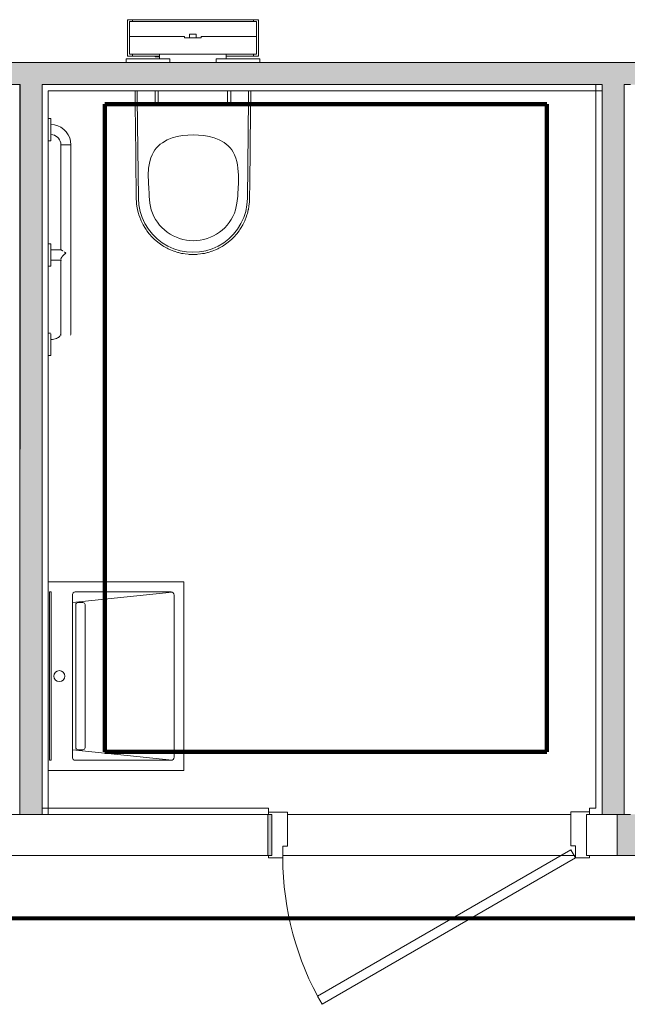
# Model space of a CAD drawing. Header units: metres. Extents: x 82 to 222, y -4 to 154.
# Tile 182 of 214: x 167.24 to 169.18, y 108.39 to 111.52. Entities that reach past the tile are written whole.
import ezdxf

# ---------------------------------------------------------------- set-up
doc = ezdxf.new("R2010")
doc.units = ezdxf.units.M
doc.layers.add('A-DETL', color=7, linetype='Continuous', lineweight=5, true_color=0x00a600)
doc.layers.add('A-DOOR-FRAM', color=7, linetype='Continuous', lineweight=5, true_color=0x2a2a2a)
for name, color, linetype, lineweight in [('A-DOOR', 7, 'Continuous', 5), ('A-GENM', 7, 'Continuous', 5), ('A-WALL', 7, 'Continuous', 5), ('G-IMPT', 7, 'Continuous', 5), ('I-WALL', 7, 'Continuous', 5), ('P-SANR-FIXT', 7, 'Continuous', 5)]:
    doc.layers.add(name, color=color, linetype=linetype, lineweight=lineweight)
doc.layers.add('A-WALL-PATT', color=7, linetype='Continuous', true_color=0x2a2a2a)

# ---------------------------------------------------------------- blocks, each defined once
blk = doc.blocks.new('Grz_porte 1V recouvrement 30_ - 93x204-5338113-DCE-Plan de reperage des murs- rez de rue-200 - Dépendante 1')
at = {"layer": 'A-DOOR'}
for p, q in [((-0.3554, -0.512), (0.45, -0.047)), ((0.465, -0.073), (0.45, -0.047)), ((0.465, -0.073), (-0.3404, -0.538)), ((-0.3404, -0.538), (-0.3554, -0.512))]:
    blk.add_line(p, q, dxfattribs=at)
blk.add_arc((0.465, -0.073), 0.93, 180, 210, dxfattribs=at)
at = {"layer": 'A-DOOR-FRAM', "color": 7}
for p, q in [((-0.45, 0.073), (-0.51, 0.073)), ((-0.45, -0.035), (-0.45, 0.073)), ((0.5098, 0.073), (0.45, 0.073)), ((0.45, 0.073), (0.45, -0.035)), ((-0.465, -0.073), (-0.465, -0.035)), ((-0.465, -0.035), (-0.45, -0.035)), ((0.45, -0.035), (0.465, -0.035)), ((0.465, -0.035), (0.465, -0.073)), ((-0.51, -0.065), (-0.51, -0.073)), ((-0.51, -0.073), (-0.465, -0.073)), ((0.465, -0.073), (0.51, -0.073)), ((0.51, -0.073), (0.51, -0.065))]:
    blk.add_line(p, q, dxfattribs=at)
blk = doc.blocks.new('BM-00364_LT171G - LT171G-V103-DCE-Plan de reperage des murs- rez de rue-200 - Dépendante 1')
at = {"layer": 'A-GENM'}
for p, q in [((-0.3001, -0.2255), (-0.3001, 0.2054)), ((0.3001, 0.2054), (0.3001, -0.2255)), ((-0.234, 0.1284), (-0.2668, -0.1882)), ((-0.2595, 0.1284), (0.2595, 0.1284)), ((0.2668, -0.188), (0.234, 0.1284)), ((-0.2675, -0.1846), (-0.2675, 0.1204)), ((-0.234, 0.0954), (-0.234, 0.1104)), ((-0.2262, 0.1184), (0.2262, 0.1184)), ((0.234, 0.1104), (0.234, 0.0954)), ((0.2675, 0.1204), (0.2675, -0.1846)), ((0.2272, 0.0884), (-0.2272, 0.0884)), ((0.2575, -0.1946), (-0.2575, -0.1946)), ((0.3001, -0.2255), (-0.3001, -0.2255))]:
    blk.add_line(p, q, dxfattribs=at)
for centre, radius, start, end in [((0, 0.1704), 0.0175, 0, 180), ((0, 0.1704), 0.0175, 180, 360), ((-0.2595, 0.1204), 0.008, 90, 180), ((0.2595, 0.1204), 0.008, 0, 90), ((-0.2575, -0.1846), 0.01, 180, 270), ((0.2575, -0.1846), 0.01, 270, 0)]:
    blk.add_arc(centre, radius, start, end, dxfattribs=at)
for centre, major_axis, ratio, start_param, end_param in [((-0.226, 0.1105), (0.00804, 0), 0.990517, 1.602969, 3.146761), ((-0.227, 0.0954), (0.00703, 0), 0.99054, 3.136424, 4.680208), ((0.226, 0.1105), (0.00804, 0), 0.990517, 6.278017, 7.821809), ((0.227, 0.0954), (0.00703, 0), 0.99054, 4.74457, 6.288354)]:
    blk.add_ellipse(centre, major_axis=major_axis, ratio=ratio, start_param=start_param, end_param=end_param, dxfattribs=at)
blk = doc.blocks.new('400_74_Geberit_duofix_H112_sigma_12cm_adjustable_8cm - 400_74_Geberit_Duofix_H112_Sigma_12_cm_adjustable_8_cm-V104-DCE-Plan de reperage des murs- rez de rue-200 - Dépendante 1')
at = {"layer": 'P-SANR-FIXT', "lineweight": 9}
for p, q in [((-0.208, 0.1645), (-0.1975, 0.1645)), ((-0.208, 0.0485), (-0.208, 0.1645)), ((-0.2018, 0.1115), (-0.2018, 0.1585)), ((-0.2018, 0.1585), (0.2018, 0.1585)), ((-0.1894, 0.1645), (-0.1977, 0.1645)), ((-0.1975, 0.1645), (-0.1925, 0.1645)), ((-0.1925, 0.1645), (-0.1925, 0.1585)), ((-0.1892, 0.1645), (-0.1925, 0.1645)), ((-0.1492, 0.1645), (-0.1892, 0.1645)), ((0.1492, 0.1645), (-0.1492, 0.1645)), ((0.1892, 0.1645), (0.1492, 0.1645)), ((0.1925, 0.1645), (0.1892, 0.1645)), ((0.1977, 0.1645), (0.1894, 0.1645)), ((0.1925, 0.1585), (0.1925, 0.1645)), ((0.1925, 0.1645), (0.1975, 0.1645)), ((0.1975, 0.1645), (0.208, 0.1645)), ((0.2018, 0.1585), (0.2018, 0.1115)), ((0.208, 0.1645), (0.208, 0.0485)), ((-0.2018, 0.0545), (-0.2018, 0.1115)), ((-0.2018, 0.1115), (-0.0265, 0.1115)), ((-0.0265, 0.1065), (-0.0265, 0.1115)), ((0.0265, 0.1065), (-0.0265, 0.1065)), ((-0.0105, 0.119), (-0.0105, 0.1065)), ((0.0105, 0.119), (-0.0105, 0.119)), ((-0.0074, 0.119), (-0.0105, 0.119)), ((0.0105, 0.119), (0.0074, 0.119)), ((0.0105, 0.1065), (0.0105, 0.119)), ((0.0265, 0.1115), (0.2018, 0.1115)), ((0.0265, 0.1115), (0.0265, 0.1065)), ((0.2018, 0.1115), (0.2018, 0.0545)), ((-0.2125, 0.0286), (-0.2125, 0.04)), ((-0.2125, 0.04), (-0.0735, 0.04)), ((-0.1975, 0.0485), (-0.208, 0.0485)), ((-0.2018, 0.0545), (0.2018, 0.0545)), ((-0.1925, 0.0485), (-0.1975, 0.0485)), ((-0.1975, 0.0485), (-0.1892, 0.0485)), ((-0.1925, 0.0545), (-0.1925, 0.0485)), ((-0.1925, 0.0485), (-0.1892, 0.0485)), ((-0.1892, 0.0485), (-0.1492, 0.0485)), ((-0.1492, 0.0485), (-0.106, 0.0485)), ((-0.12, 0.0465), (-0.12, 0.0485)), ((-0.106, 0.0465), (-0.12, 0.0465)), ((-0.106, 0.0545), (-0.106, 0.04)), ((-0.0735, 0.04), (-0.0735, 0.0285)), ((0.0735, 0.04), (0.2125, 0.04)), ((0.0735, 0.0285), (0.0735, 0.04)), ((0.106, 0.04), (0.106, 0.0545)), ((0.106, 0.0485), (0.1492, 0.0485)), ((0.1492, 0.0485), (0.1892, 0.0485)), ((0.1892, 0.0485), (0.1975, 0.0485)), ((0.1892, 0.0485), (0.1925, 0.0485)), ((0.1925, 0.0485), (0.1925, 0.0545)), ((0.1975, 0.0485), (0.1925, 0.0485)), ((0.208, 0.0485), (0.1975, 0.0485)), ((0.2125, 0.04), (0.2125, 0.0285)), ((-0.12, -0.0615), (-0.12, -0.1)), ((-0.11, -0.1), (-0.11, -0.0615)), ((0.11, -0.0616), (0.11, -0.1)), ((0.12, -0.1), (0.12, -0.0615)), ((-0.12, -0.1), (-0.11, -0.1)), ((-0.12, -0.1), (-0.1198, -0.1)), ((-0.1102, -0.1), (-0.11, -0.1)), ((0.11, -0.1), (0.1102, -0.1)), ((0.11, -0.1), (0.12, -0.1)), ((0.1198, -0.1), (0.12, -0.1))]:
    blk.add_line(p, q, dxfattribs=at)
blk = doc.blocks.new('Sanitary_Toilets_DURAVIT_257609-Wall-mounted-toilet - Default-4071893-DCE-Plan de reperage des murs- rez de rue-200 - Dépendante 1')
at = {"layer": 'G-IMPT', "flags": 128}
for points in [[(-0.184, 0.2504), (-0.1839, 0.2461), (-0.1838, 0.2408), (-0.1838, 0.2356), (-0.1837, 0.2303), (-0.1837, 0.225), (-0.1832, 0.1862), (-0.1827, 0.1474), (-0.1823, 0.1086), (-0.1818, 0.0698), (-0.1814, 0.031), (-0.1809, -0.0077), (-0.1805, -0.0465), (-0.18, -0.0861), (-0.18, -0.0869), (-0.18, -0.0877), (-0.18, -0.0885), (-0.18, -0.0893), (-0.1799, -0.0901), (-0.1799, -0.0909), (-0.1799, -0.0917)], [(-0.177, 0.2504), (-0.1769, 0.2462), (-0.1767, 0.2287), (-0.1767, 0.2251), (-0.1729, -0.0916), (-0.1715, -0.1123), (-0.1675, -0.1327), (-0.1612, -0.1524), (-0.1525, -0.1713), (-0.1417, -0.189), (-0.1288, -0.2052), (-0.114, -0.2198), (-0.0976, -0.2326), (-0.0798, -0.2432), (-0.0609, -0.2517), (-0.0411, -0.2578), (-0.0207, -0.2615), (0.0001, -0.2628), (0.0208, -0.2615), (0.0412, -0.2578), (0.061, -0.2517), (0.08, -0.2432), (0.0978, -0.2326), (0.1141, -0.2198), (0.1289, -0.2052), (0.1418, -0.189), (0.1527, -0.1713), (0.1613, -0.1524), (0.1677, -0.1327), (0.1716, -0.1123), (0.1731, -0.0916), (0.1768, 0.2251), (0.1768, 0.2287), (0.1771, 0.2462), (0.1771, 0.2503)], [(0.1801, -0.0917), (0.1801, -0.0909), (0.1801, -0.0901), (0.1801, -0.0893), (0.1801, -0.0885), (0.1801, -0.0877), (0.1801, -0.0869), (0.1806, -0.0465), (0.181, -0.0077), (0.1815, 0.031), (0.182, 0.0698), (0.1824, 0.1086), (0.1829, 0.1474), (0.1833, 0.1862), (0.1838, 0.225), (0.1838, 0.2303), (0.1839, 0.2356), (0.184, 0.2408), (0.184, 0.2461), (0.1841, 0.2503)], [(-0.1799, -0.0917), (-0.1794, -0.1039), (-0.1789, -0.1092), (-0.178, -0.116), (-0.1761, -0.1265), (-0.1758, -0.128), (-0.1728, -0.1399), (-0.1717, -0.1435), (-0.169, -0.1515), (-0.1657, -0.16), (-0.1645, -0.1628), (-0.1591, -0.1738), (-0.1581, -0.1758), (-0.1531, -0.1844), (-0.1489, -0.1908), (-0.1463, -0.1945), (-0.1389, -0.2042), (-0.1384, -0.2048), (-0.1308, -0.2134), (-0.1265, -0.2177), (-0.1221, -0.222), (-0.1129, -0.2299), (-0.1118, -0.2308), (-0.1031, -0.2373), (-0.0958, -0.2421), (-0.0929, -0.2439), (-0.0822, -0.2499), (-0.0786, -0.2517), (-0.0712, -0.2551), (-0.0605, -0.2593), (-0.0598, -0.2595), (-0.0482, -0.2632), (-0.0458, -0.2638), (-0.0363, -0.2661), (-0.0307, -0.2671), (-0.0243, -0.2681), (-0.0154, -0.2691), (-0.0121, -0.2694), (-0.0077, -0.2696), (0.0001, -0.2698), (0.0078, -0.2696), (0.0123, -0.2694), (0.0155, -0.2691), (0.0244, -0.2681), (0.0308, -0.2671), (0.0364, -0.2661), (0.0459, -0.2638), (0.0483, -0.2632), (0.0599, -0.2595), (0.0606, -0.2593), (0.0713, -0.2551), (0.0787, -0.2517), (0.0824, -0.2499), (0.093, -0.2439), (0.0959, -0.2421), (0.1033, -0.2373), (0.112, -0.2308), (0.113, -0.2299), (0.1223, -0.222), (0.1267, -0.2177), (0.1309, -0.2134), (0.1385, -0.2048), (0.139, -0.2042), (0.1464, -0.1945), (0.1491, -0.1908), (0.1532, -0.1844), (0.1582, -0.1758), (0.1593, -0.1738), (0.1646, -0.1628), (0.1658, -0.16), (0.1692, -0.1515), (0.1718, -0.1435), (0.173, -0.1399), (0.1759, -0.128), (0.1763, -0.1265), (0.1781, -0.116), (0.179, -0.1092), (0.1795, -0.1039), (0.1801, -0.0917)]]:
    blk.add_lwpolyline(points, dxfattribs=at)
blk.add_lwpolyline([(-0.14, -0.062), (-0.1414, -0.0398), (-0.1419, -0.0177), (-0.1408, 0.0045), (-0.1393, 0.0155), (-0.137, 0.0263), (-0.1339, 0.037), (-0.1297, 0.0472), (-0.1256, 0.055), (-0.1209, 0.0624), (-0.1157, 0.0689), (-0.1099, 0.075), (-0.1036, 0.0805), (-0.0968, 0.0856), (-0.082, 0.0942), (-0.0662, 0.1007), (-0.0499, 0.1053), (-0.0331, 0.1081), (-0.0162, 0.1096), (0.0009, 0.11), (0.0179, 0.1097), (0.0348, 0.1084), (0.0515, 0.1057), (0.0679, 0.1013), (0.0839, 0.0948), (0.0989, 0.0862), (0.1058, 0.0812), (0.1123, 0.0756), (0.1181, 0.0696), (0.1233, 0.0631), (0.1283, 0.0553), (0.1325, 0.047), (0.1365, 0.0367), (0.1395, 0.026), (0.1416, 0.0151), (0.143, 0.0041), (0.1445, -0.018), (0.1445, -0.0402), (0.1437, -0.0623), (0.1431, -0.0734), (0.1423, -0.0845), (0.1399, -0.1065), (0.1379, -0.1174), (0.1352, -0.1282), (0.1316, -0.1387), (0.1271, -0.1488), (0.1218, -0.1585), (0.1156, -0.1677), (0.1088, -0.1764), (0.1012, -0.1846), (0.0931, -0.1921), (0.0844, -0.1989), (0.0751, -0.2051), (0.0654, -0.2105), (0.0554, -0.2151), (0.045, -0.2189), (0.0343, -0.2219), (0.0234, -0.2241), (0.0124, -0.2254), (0.0013, -0.2258), (-0.0097, -0.2254), (-0.0208, -0.2241), (-0.0316, -0.2219), (-0.0423, -0.2189), (-0.0527, -0.215), (-0.0627, -0.2103), (-0.0724, -0.2049), (-0.0816, -0.1987), (-0.0903, -0.1918), (-0.0984, -0.1843), (-0.106, -0.1762), (-0.1129, -0.1675), (-0.1191, -0.1583), (-0.1245, -0.1486), (-0.1289, -0.1385), (-0.1324, -0.1279), (-0.1349, -0.1171), (-0.1366, -0.1062), (-0.1386, -0.0841), (-0.1393, -0.073)], close=True, dxfattribs=at)
blk = doc.blocks.new('Sanitary_Toilet-Accessories_DELABIE_35082W-Basic-angled-grab-bar-135deg - Sanitary_Toilet-Accessories_DELABIE_35082W-Basic-angled-grab-bar-135deg-4074236-DCE-Plan de reperage des murs- rez de rue-200 - Dépendante 1')
at = {"layer": 'A-GENM'}
for p, q in [((111.1429, 111.2059), (111.1429, 111.1848)), ((111.1428, 111.1918), (111.1428, 111.192)), ((111.1428, 111.192), (111.1428, 111.191)), ((111.1428, 111.191), (111.1428, 111.1918)), ((111.1428, 111.1912), (111.1428, 111.1913)), ((111.1428, 111.1913), (111.1428, 111.1905)), ((111.1428, 111.1904), (111.1428, 111.1912)), ((111.1428, 111.1905), (111.1428, 111.191)), ((111.1428, 111.191), (111.1428, 111.1896)), ((111.1428, 111.1906), (111.1428, 111.1907)), ((111.1428, 111.1907), (111.1428, 111.1898)), ((111.1428, 111.1896), (111.1428, 111.1906)), ((111.1428, 111.1892), (111.1428, 111.1905)), ((111.1428, 111.1905), (111.1428, 111.1904)), ((111.1428, 111.1898), (111.1428, 111.1904)), ((111.1428, 111.1904), (111.1428, 111.189)), ((111.1428, 111.189), (111.1428, 111.1892)), ((111.1428, 111.1849), (111.1428, 111.1859)), ((111.1428, 111.1859), (111.1428, 111.1857)), ((111.1428, 111.1857), (111.1428, 111.1858)), ((111.1428, 111.1858), (111.1428, 111.1849)), ((111.1428, 111.1857), (111.1428, 111.1847)), ((111.1428, 111.1847), (111.1428, 111.1857)), ((111.1428, 111.184), (111.1428, 111.1851)), ((111.1428, 111.1851), (111.1428, 111.1851)), ((111.1428, 111.1851), (111.1428, 111.1839)), ((111.1428, 111.1846), (111.1428, 111.1847)), ((111.1428, 111.1847), (111.1428, 111.1837)), ((111.1428, 111.1836), (111.1428, 111.1846)), ((111.1428, 111.1843), (111.1428, 111.1844)), ((111.1428, 111.1844), (111.1428, 111.1833)), ((111.1428, 111.183), (111.1428, 111.1843)), ((111.1428, 111.1837), (111.1428, 111.184)), ((111.1428, 111.1839), (111.1428, 111.183)), ((111.1428, 111.1833), (111.1428, 111.1836)), ((111.1428, 111.1825), (111.1428, 111.1819)), ((111.1428, 111.182), (111.1428, 111.1824)), ((111.1428, 111.1814), (111.1428, 111.182)), ((111.1428, 111.1819), (111.1428, 111.1811)), ((111.1428, 111.1811), (111.1428, 111.1818)), ((111.1428, 111.1818), (111.1428, 111.1814)), ((111.1429, 111.1911), (111.1429, 111.1389)), ((111.1429, 111.1892), (111.1429, 111.1888)), ((111.1429, 111.1884), (111.1429, 111.1888)), ((111.1429, 111.1888), (111.1429, 111.1884)), ((111.1429, 111.1887), (111.1429, 111.1883)), ((111.1429, 111.1883), (111.1429, 111.1878)), ((111.1429, 111.1878), (111.1429, 111.1882)), ((111.1429, 111.1873), (111.1429, 111.1875)), ((111.1429, 111.1867), (111.1429, 111.1873)), ((111.1429, 111.1873), (111.1429, 111.1867)), ((111.1429, 111.1824), (111.1429, 111.182)), ((111.1429, 111.182), (111.1429, 111.1814)), ((111.1429, 111.1814), (111.1429, 111.1818)), ((111.1429, 111.1641), (111.1429, 111.1598)), ((111.1429, 111.1571), (111.1429, 111.1538)), ((111.1781, 111.1244), (111.1744, 111.1244)), ((111.1824, 111.1244), (111.1781, 111.1244)), ((111.1984, 111.1244), (111.1824, 111.1244)), ((111.2027, 111.1244), (111.1984, 111.1244)), ((111.2064, 111.1244), (111.2027, 111.1244)), ((111.1429, 110.7579), (111.1429, 110.7899)), ((111.1744, 110.7895), (111.1744, 110.7923)), ((111.1744, 110.7923), (111.1744, 110.7895)), ((111.1429, 110.7597), (111.1429, 110.7579)), ((111.1429, 110.5231), (111.1429, 110.5011)), ((111.1429, 110.5163), (111.1429, 110.4561)), ((111.1428, 110.5137), (111.1428, 110.5139)), ((111.1428, 110.5139), (111.1428, 110.5133)), ((111.1428, 110.5132), (111.1428, 110.5137)), ((111.1428, 110.5133), (111.1428, 110.5115)), ((111.1428, 110.5126), (111.1428, 110.5132)), ((111.1428, 110.5113), (111.1428, 110.513)), ((111.1428, 110.513), (111.1428, 110.5129)), ((111.1428, 110.5129), (111.1428, 110.513)), ((111.1428, 110.513), (111.1428, 110.5126)), ((111.1428, 110.5129), (111.1428, 110.5112)), ((111.1428, 110.5124), (111.1428, 110.5129)), ((111.1428, 110.5117), (111.1428, 110.5124)), ((111.1428, 110.5121), (111.1428, 110.5123)), ((111.1428, 110.5123), (111.1428, 110.5117)), ((111.1428, 110.5115), (111.1428, 110.5121)), ((111.1428, 110.5112), (111.1428, 110.5113)), ((111.1428, 110.5083), (111.1428, 110.5097)), ((111.1428, 110.5097), (111.1428, 110.5096)), ((111.1428, 110.5096), (111.1428, 110.5081)), ((111.1428, 110.5091), (111.1428, 110.5092)), ((111.1428, 110.5092), (111.1428, 110.5082)), ((111.1428, 110.5082), (111.1428, 110.5091)), ((111.1428, 110.5088), (111.1428, 110.509)), ((111.1428, 110.509), (111.1428, 110.5083)), ((111.1428, 110.5081), (111.1428, 110.5088)), ((111.1428, 110.5084), (111.1428, 110.5085)), ((111.1428, 110.5085), (111.1428, 110.5077)), ((111.1428, 110.5076), (111.1428, 110.5084)), ((111.1428, 110.5077), (111.1428, 110.5082)), ((111.1428, 110.5082), (111.1428, 110.5068)), ((111.1428, 110.5078), (111.1428, 110.5079)), ((111.1428, 110.5079), (111.1428, 110.507)), ((111.1428, 110.5068), (111.1428, 110.5078)), ((111.1428, 110.507), (111.1428, 110.5076)), ((111.1428, 110.5071), (111.1428, 110.5066)), ((111.1428, 110.5066), (111.1428, 110.507)), ((111.1428, 110.5066), (111.1428, 110.5053)), ((111.1428, 110.5055), (111.1428, 110.5066)), ((111.1428, 110.5059), (111.1428, 110.5055)), ((111.1428, 110.5053), (111.1428, 110.5058)), ((111.1429, 110.512), (111.1429, 110.5118)), ((111.1429, 110.5118), (111.1429, 110.5112)), ((111.1429, 110.5112), (111.1429, 110.5115)), ((111.1429, 110.5113), (111.1429, 110.5111)), ((111.1429, 110.5111), (111.1429, 110.5104)), ((111.1429, 110.5103), (111.1429, 110.5107)), ((111.1429, 110.5104), (111.1429, 110.5107)), ((111.1429, 110.5105), (111.1429, 110.5099)), ((111.1429, 110.5099), (111.1429, 110.5103)), ((111.1429, 110.507), (111.1429, 110.5066)), ((111.1429, 110.5066), (111.1429, 110.5055)), ((111.1429, 110.5055), (111.1429, 110.5059)), ((111.1429, 110.4739), (111.1429, 110.4629))]:
    blk.add_line(p, q, dxfattribs=at)
at = {"layer": 'A-GENM', "flags": 128}
for points in [[(111.1429, 111.1892), (111.1429, 111.1894), (111.1429, 111.1894)], [(111.1429, 111.1824), (111.1429, 111.1826), (111.1429, 111.1827)], [(111.1429, 111.1827), (111.1429, 111.1826), (111.1429, 111.1824)], [(111.1429, 110.7579), (111.1513, 110.7579), (111.1598, 110.7579), (111.1682, 110.7579), (111.1744, 110.7579)], [(111.1744, 110.7579), (111.1682, 110.7579), (111.1598, 110.7579), (111.1513, 110.7579), (111.1429, 110.7579)], [(111.1429, 110.512), (111.1429, 110.5122), (111.1429, 110.512)], [(111.1429, 110.507), (111.1429, 110.5071), (111.1429, 110.5072)], [(111.1429, 110.5072), (111.1429, 110.5071), (111.1429, 110.507)]]:
    blk.add_lwpolyline(points, dxfattribs=at)
at = {"layer": 'A-GENM'}
for start_param, end_param in [(3.141593, 3.490659), (5.934119, 6.283185)]:
    blk.add_ellipse((111.1904, 110.5235), major_axis=(0.016, 0), ratio=0.707107, start_param=start_param, end_param=end_param, dxfattribs=at)
for points in [[(111.1428, 111.183), (111.1428, 111.183), (111.1428, 111.1831), (111.1428, 111.1831), (111.1428, 111.1831), (111.1428, 111.183), (111.1428, 111.183)], [(111.1428, 111.183), (111.1428, 111.183), (111.1428, 111.1829), (111.1428, 111.1828)], [(111.1428, 111.1827), (111.1428, 111.1828), (111.1428, 111.1829), (111.1428, 111.1829), (111.1428, 111.1828)], [(111.1428, 111.1828), (111.1428, 111.1828), (111.1428, 111.1826), (111.1428, 111.1825), (111.1428, 111.1825)], [(111.1428, 111.1828), (111.1428, 111.1828), (111.1428, 111.1826), (111.1428, 111.1824), (111.1428, 111.1823)], [(111.1428, 111.1823), (111.1428, 111.1822), (111.1428, 111.1821), (111.1428, 111.1819), (111.1428, 111.1818)], [(111.1429, 111.1894), (111.1429, 111.1894), (111.1429, 111.1895), (111.1429, 111.1894), (111.1429, 111.1893), (111.1429, 111.1892), (111.1429, 111.1892)], [(111.1429, 111.189), (111.1429, 111.1891), (111.1429, 111.1892), (111.1429, 111.1893), (111.1429, 111.1894)], [(111.1429, 111.1888), (111.1429, 111.1888), (111.1429, 111.1889), (111.1429, 111.189)], [(111.1429, 111.1889), (111.1429, 111.1889), (111.1429, 111.189), (111.1429, 111.1888), (111.1429, 111.1887)], [(111.1429, 111.1884), (111.1429, 111.1885), (111.1429, 111.1886), (111.1429, 111.1888), (111.1429, 111.1889)], [(111.1429, 111.1843), (111.1429, 111.1852), (111.1429, 111.1867), (111.1429, 111.1881), (111.1429, 111.1884), (111.1429, 111.1884)], [(111.1429, 111.1882), (111.1429, 111.1883), (111.1429, 111.1883), (111.1429, 111.1884)], [(111.1429, 111.1875), (111.1429, 111.1875), (111.1429, 111.1876), (111.1429, 111.1876), (111.1429, 111.1877)], [(111.1429, 111.1877), (111.1429, 111.1876), (111.1429, 111.1875), (111.1429, 111.1873), (111.1429, 111.1873)], [(111.1429, 111.1823), (111.1429, 111.1824), (111.1429, 111.1826), (111.1429, 111.1828), (111.1429, 111.1828)], [(111.1429, 111.1818), (111.1429, 111.1819), (111.1429, 111.1821), (111.1429, 111.1822), (111.1429, 111.1823)], [(111.1429, 111.1602), (111.1429, 111.161), (111.1429, 111.162), (111.1429, 111.1631)], [(111.1429, 111.1564), (111.1429, 111.1564), (111.1429, 111.1566), (111.1429, 111.1569)], [(111.1748, 110.7899), (111.1747, 110.7899), (111.1745, 110.7898), (111.1744, 110.7896), (111.1744, 110.7895)], [(111.1849, 110.7758), (111.1858, 110.7766), (111.1876, 110.7782), (111.1895, 110.7796), (111.1904, 110.7803)], [(111.1904, 110.7803), (111.1896, 110.7809), (111.1888, 110.7814), (111.188, 110.782)], [(111.1428, 110.5071), (111.1428, 110.5072), (111.1428, 110.5073), (111.1428, 110.5074), (111.1428, 110.5074), (111.1428, 110.5074), (111.1428, 110.5074)], [(111.1428, 110.5074), (111.1428, 110.5074), (111.1428, 110.5074), (111.1428, 110.5073)], [(111.1428, 110.5073), (111.1428, 110.5073), (111.1428, 110.5072), (111.1428, 110.5071), (111.1428, 110.5071)], [(111.1428, 110.5072), (111.1428, 110.5072), (111.1428, 110.5073), (111.1428, 110.5071), (111.1428, 110.507)], [(111.1428, 110.507), (111.1428, 110.5069), (111.1428, 110.5067), (111.1428, 110.5065), (111.1428, 110.5064)], [(111.1428, 110.5064), (111.1428, 110.5063), (111.1428, 110.5061), (111.1428, 110.5059), (111.1428, 110.5059)], [(111.1429, 110.512), (111.1429, 110.5121), (111.1429, 110.5122), (111.1429, 110.5122), (111.1429, 110.5121), (111.1429, 110.5121), (111.1429, 110.512)], [(111.1429, 110.5116), (111.1429, 110.5117), (111.1429, 110.5118), (111.1429, 110.5119), (111.1429, 110.512)], [(111.1429, 110.5115), (111.1429, 110.5115), (111.1429, 110.5116), (111.1429, 110.5116)], [(111.1429, 110.5113), (111.1429, 110.5114), (111.1429, 110.5115), (111.1429, 110.5114), (111.1429, 110.5113)], [(111.1429, 110.5108), (111.1429, 110.5109), (111.1429, 110.511), (111.1429, 110.5112), (111.1429, 110.5113)], [(111.1429, 110.5107), (111.1429, 110.5107), (111.1429, 110.5109), (111.1429, 110.511), (111.1429, 110.511)], [(111.1429, 110.511), (111.1429, 110.511), (111.1429, 110.5108), (111.1429, 110.5106), (111.1429, 110.5105)], [(111.1429, 110.5107), (111.1429, 110.5107), (111.1429, 110.5108), (111.1429, 110.5108)], [(111.1429, 110.5064), (111.1429, 110.5065), (111.1429, 110.5067), (111.1429, 110.5069), (111.1429, 110.507)], [(111.1429, 110.5059), (111.1429, 110.5059), (111.1429, 110.5061), (111.1429, 110.5063), (111.1429, 110.5064)], [(111.1429, 110.5055), (111.1429, 110.5056), (111.1429, 110.5056), (111.1429, 110.5056)], [(111.1429, 110.5009), (111.1429, 110.5015), (111.1429, 110.5027), (111.1429, 110.5037), (111.1429, 110.5041)], [(111.1429, 110.4783), (111.1429, 110.4774), (111.1429, 110.4757), (111.1429, 110.4741), (111.1429, 110.4734), (111.1429, 110.4736), (111.1429, 110.4739)]]:
    blk.add_open_spline(points, degree=3, dxfattribs=at)
for points, knots in [([(111.1428, 111.1818), (111.1428, 111.1818), (111.1428, 111.182), (111.1428, 111.1822), (111.1428, 111.1824), (111.1428, 111.1827), (111.1428, 111.1829), (111.1428, 111.183), (111.1428, 111.183)], [0, 0, 0, 0, 0.166667, 0.291667, 0.416667, 0.666667, 0.833333, 1, 1, 1, 1]), ([(111.1429, 111.1884), (111.1429, 111.1884), (111.1429, 111.1878), (111.1429, 111.1849), (111.1429, 111.1813), (111.1429, 111.1779), (111.1429, 111.1743), (111.1429, 111.1705), (111.1429, 111.1669), (111.1429, 111.1635), (111.1429, 111.1606), (111.1429, 111.1585), (111.1429, 111.1569), (111.1429, 111.1564), (111.1429, 111.1564)], [0, 0, 0, 0, 0.111111, 0.222222, 0.333333, 0.388889, 0.444444, 0.555556, 0.611111, 0.666667, 0.777778, 0.833333, 0.888889, 1, 1, 1, 1]), ([(111.1429, 111.1828), (111.1429, 111.1828), (111.1429, 111.1829), (111.1429, 111.1829), (111.1429, 111.1829), (111.1429, 111.1828), (111.1429, 111.1827)], [0, 0, 0, 0, 0.25, 0.5, 0.708333, 1, 1, 1, 1]), ([(111.1744, 110.7895), (111.1744, 110.7896), (111.1744, 110.7896), (111.1744, 110.7897), (111.1744, 110.7897), (111.1744, 110.7897), (111.1745, 110.7898), (111.1745, 110.7898), (111.1746, 110.7898), (111.1746, 110.7899), (111.1747, 110.7899), (111.1748, 110.7899), (111.1748, 110.7899)], [0, 0, 0, 0, 0.125, 0.1875, 0.25, 0.3125, 0.375, 0.5, 0.625, 0.75, 0.875, 1, 1, 1, 1]), ([(111.1744, 110.7605), (111.1745, 110.7611), (111.1747, 110.7622), (111.1752, 110.7636), (111.1756, 110.7644), (111.1759, 110.7651), (111.1763, 110.7657), (111.1769, 110.7666), (111.1777, 110.7677), (111.1786, 110.7688), (111.1793, 110.7697), (111.1797, 110.7702), (111.1799, 110.7704)], [0, 0, 0, 0, 0.125, 0.1875, 0.21875, 0.25, 0.28125, 0.3125, 0.375, 0.4375, 0.46875, 0.5, 0.5, 0.5, 0.5]), ([(111.1811, 110.7865), (111.1809, 110.7866), (111.1806, 110.7868), (111.1799, 110.7873), (111.179, 110.7878), (111.1782, 110.7882), (111.1777, 110.7886), (111.1772, 110.7888), (111.1769, 110.7891), (111.1764, 110.7894), (111.1756, 110.7898), (111.1751, 110.7899), (111.1748, 110.7899)], [0.5, 0.5, 0.5, 0.5, 0.53125, 0.5625, 0.625, 0.6875, 0.71875, 0.75, 0.78125, 0.8125, 0.875, 1, 1, 1, 1]), ([(111.1748, 110.7899), (111.175, 110.7898), (111.1755, 110.7897), (111.1764, 110.7893), (111.177, 110.789), (111.1772, 110.7889)], [0, 0, 0, 0, 0.125, 0.1875, 0.25, 0.25, 0.25, 0.25]), ([(111.1904, 110.7801), (111.1895, 110.7793), (111.1881, 110.7783), (111.1865, 110.777), (111.1856, 110.7762), (111.1849, 110.7757), (111.1843, 110.7751), (111.1834, 110.7743), (111.1823, 110.7733), (111.1813, 110.7722), (111.1805, 110.7714), (111.1801, 110.7709), (111.1799, 110.7707)], [0, 0, 0, 0, 0.125, 0.1875, 0.21875, 0.25, 0.28125, 0.3125, 0.375, 0.4375, 0.46875, 0.5, 0.5, 0.5, 0.5]), ([(111.1856, 110.7835), (111.186, 110.7832), (111.1868, 110.7827), (111.1884, 110.7816), (111.1896, 110.7807), (111.1904, 110.7801)], [0.75, 0.75, 0.75, 0.75, 0.8125, 0.875, 1, 1, 1, 1]), ([(111.1428, 110.5058), (111.1428, 110.5059), (111.1428, 110.506), (111.1428, 110.5062), (111.1428, 110.5064), (111.1428, 110.5067), (111.1428, 110.5069), (111.1428, 110.5071), (111.1428, 110.5071)], [0, 0, 0, 0, 0.166667, 0.291667, 0.416667, 0.666667, 0.833333, 1, 1, 1, 1]), ([(111.1429, 110.507), (111.1429, 110.507), (111.1429, 110.5071), (111.1429, 110.5072), (111.1429, 110.5073), (111.1429, 110.5072), (111.1429, 110.5072)], [0, 0, 0, 0, 0.25, 0.5, 0.708333, 1, 1, 1, 1]), ([(111.1429, 110.505), (111.1429, 110.5045), (111.1429, 110.5029), (111.1429, 110.4989), (111.1429, 110.4938), (111.1429, 110.4881), (111.1429, 110.4836), (111.1429, 110.4803), (111.1429, 110.4789), (111.1429, 110.4783)], [0.3333333, 0.3333333, 0.3333333, 0.3333333, 0.4444444, 0.5555556, 0.6666667, 0.7777778, 0.8888889, 0.9444444, 1, 1, 1, 1])]:
    blk.add_open_spline(points, degree=3, knots=knots, dxfattribs=at)
at = {"layer": 'G-IMPT'}
for p, q in [((111.1409, 111.2079), (111.1344, 111.2079)), ((111.1344, 111.1369), (111.1409, 111.1369)), ((111.1744, 111.1244), (111.1744, 110.7923)), ((111.2064, 110.7923), (111.2064, 111.1244)), ((111.1409, 110.8094), (111.1344, 110.8094)), ((111.1748, 110.7899), (111.1429, 110.7899)), ((111.1344, 110.7384), (111.1409, 110.7384)), ((111.1429, 110.7579), (111.1766, 110.7579)), ((111.1744, 110.7584), (111.1744, 110.5235)), ((111.2064, 110.5235), (111.2064, 110.7584)), ((111.1409, 110.5251), (111.1344, 110.5251)), ((111.1344, 110.4541), (111.1409, 110.4541))]:
    blk.add_line(p, q, dxfattribs=at)
at = {"layer": 'G-IMPT', "flags": 128}
for points in [[(111.1429, 111.2059), (111.1429, 111.2063), (111.1428, 111.2066), (111.1427, 111.2069), (111.1423, 111.2073), (111.142, 111.2076), (111.1417, 111.2077), (111.1413, 111.2079), (111.1409, 111.2079)], [(111.1429, 111.1884), (111.1539, 111.1874), (111.1646, 111.1844), (111.1747, 111.1797), (111.1837, 111.1733), (111.1916, 111.1654), (111.1979, 111.1563), (111.2026, 111.1462), (111.2054, 111.1355), (111.2064, 111.1244)], [(111.2064, 111.1244), (111.2054, 111.1355), (111.2026, 111.1462), (111.1979, 111.1563), (111.1916, 111.1654), (111.1837, 111.1733), (111.1747, 111.1797), (111.1646, 111.1844), (111.1539, 111.1874), (111.1429, 111.1884)], [(111.1744, 111.1244), (111.1739, 111.1299), (111.1725, 111.1353), (111.1702, 111.1403), (111.1671, 111.1448), (111.1632, 111.1488), (111.1587, 111.152), (111.1537, 111.1544), (111.1484, 111.1559), (111.1429, 111.1564)], [(111.1429, 111.1564), (111.1484, 111.1559), (111.1537, 111.1544), (111.1587, 111.152), (111.1632, 111.1488), (111.1671, 111.1448), (111.1702, 111.1403), (111.1725, 111.1353), (111.1739, 111.1299), (111.1744, 111.1244)], [(111.1409, 111.1369), (111.1413, 111.1369), (111.1416, 111.137), (111.1419, 111.1372), (111.1423, 111.1375), (111.1426, 111.1378), (111.1427, 111.1381), (111.1429, 111.1385), (111.1429, 111.1389)], [(111.1409, 110.8094), (111.1413, 110.8094), (111.1416, 110.8093), (111.1419, 110.8092), (111.1423, 110.8089), (111.1426, 110.8085), (111.1427, 110.8083), (111.1429, 110.8078), (111.1429, 110.8074)], [(111.1429, 110.7739), (111.1429, 110.7907), (111.1429, 110.8029), (111.1429, 110.8074), (111.1429, 110.8029), (111.1429, 110.7907)], [(111.1429, 110.7607), (111.1429, 110.7572), (111.1429, 110.7449), (111.1429, 110.7404), (111.1429, 110.7449), (111.1429, 110.7572), (111.1429, 110.7739)], [(111.2064, 110.7923), (111.2064, 110.7829), (111.2064, 110.7739), (111.2064, 110.7656), (111.2064, 110.7584)], [(111.2064, 110.7584), (111.2064, 110.7656), (111.2064, 110.7739), (111.2064, 110.7829), (111.2064, 110.7923)], [(111.1429, 110.7404), (111.1429, 110.7401), (111.1428, 110.7397), (111.1427, 110.7395), (111.1423, 110.739), (111.142, 110.7388), (111.1417, 110.7386), (111.1413, 110.7385), (111.1409, 110.7384)], [(111.1429, 110.5056), (111.1474, 110.5058), (111.1519, 110.5065), (111.1561, 110.5075), (111.16, 110.5088), (111.1635, 110.5104), (111.1666, 110.5122), (111.1692, 110.5142), (111.1712, 110.5162), (111.1737, 110.5201), (111.1744, 110.5235)], [(111.1429, 110.5163), (111.1429, 110.5172), (111.1429, 110.5181), (111.1429, 110.5189), (111.1429, 110.5196), (111.1429, 110.5203), (111.1429, 110.5209), (111.1429, 110.5214), (111.1429, 110.5219), (111.1429, 110.5223), (111.1429, 110.5226), (111.1429, 110.5228), (111.1429, 110.523), (111.1429, 110.5231), (111.1429, 110.5231)], [(111.1409, 110.4541), (111.1413, 110.4541), (111.1416, 110.4542), (111.1419, 110.4543), (111.1423, 110.4546), (111.1426, 110.455), (111.1427, 110.4552), (111.1429, 110.4557), (111.1429, 110.4561)]]:
    blk.add_lwpolyline(points, dxfattribs=at)

msp = doc.modelspace()

# ---------------------------------------------------------------- hatches: boundary and pattern name
at = {"layer": 'A-WALL-PATT', "true_color": 0xc0c0c0}
for points in [[(165.4306, 111.3157), (170.7527, 111.3157), (170.7527, 111.3857), (165.4306, 111.3857)], [(169.0962, 108.996), (169.1662, 108.996), (169.1656, 111.3157), (169.0956, 111.3157), (169.0962, 108.996)]]:
    msp.add_hatch(color=9, dxfattribs=at).paths.add_polyline_path(points)
h = msp.add_hatch(color=9, dxfattribs=at)
h.paths.add_polyline_path([(167.3158, 108.9956), (167.3158, 108.9956), (167.2464, 108.9956)])
h.paths.add_polyline_path([(167.2464, 108.9956), (167.3158, 108.9956), (167.3158, 111.3157), (167.2464, 111.3157), (167.2458, 108.9956)])
at = {"layer": 'A-WALL-PATT'}
h = msp.add_hatch(color=256, dxfattribs=at)
h.paths.add_polyline_path([(165.4312, 108.8652), (166.3212, 108.8654), (166.3212, 108.9954), (165.4312, 108.9952)])
h.paths.add_polyline_path([(168.0337, 108.8658), (168.0461, 108.8658), (168.0461, 108.9958), (168.0337, 108.9958)])
h.paths.add_polyline_path([(169.1437, 108.866), (169.2809, 108.8661), (169.2808, 108.9961), (169.1437, 108.996), (169.1437, 108.8661)])
h.paths.add_polyline_path([(170.1509, 108.8663), (171.0062, 108.867), (171.0061, 108.9965), (170.1508, 108.9963)])

# ---------------------------------------------------------------- linework, layer by layer
at = {"layer": 'A-DETL', "color": 11, "lineweight": 100, "true_color": 0xff8040}
for p, q in [((167.5158, 111.2534), (167.5158, 109.1956)), ((168.9206, 111.2534), (167.5158, 111.2534)), ((168.9206, 109.1956), (168.9206, 111.2534)), ((167.5158, 109.1956), (168.9206, 109.1956))]:
    msp.add_line(p, q, dxfattribs=at)
at = {"layer": 'A-DETL', "color": 150, "lineweight": 100, "true_color": 0x0080ff}
msp.add_line((171.1244, 108.6665), (165.4312, 108.6652), dxfattribs=at)
at = {"layer": 'A-WALL', "lineweight": 9}
for p, q in [((167.3164, 111.2957), (167.3164, 111.3157)), ((169.0956, 111.2957), (169.0956, 111.3157)), ((169.1656, 111.3157), (169.1856, 111.3157)), ((167.3158, 109.0156), (167.3158, 108.9956))]:
    msp.add_line(p, q, dxfattribs=at)
at = {"layer": 'A-WALL', "lineweight": 20}
for p, q in [((168.0461, 108.9958), (167.1912, 108.9956)), ((168.0461, 108.9958), (168.0461, 108.8658)), ((169.1656, 108.996), (169.0461, 108.996)), ((169.0461, 108.996), (169.0461, 108.866)), ((167.1912, 108.8656), (168.0461, 108.8658)), ((169.0461, 108.866), (169.2809, 108.8661))]:
    msp.add_line(p, q, dxfattribs=at)
at = {"layer": 'A-WALL'}
for p, q in [((168.0337, 108.9958), (168.0337, 108.8658)), ((168.0961, 108.9958), (168.9961, 108.996)), ((169.1437, 108.996), (169.1437, 108.866)), ((169.0111, 108.866), (168.0811, 108.8658))]:
    msp.add_line(p, q, dxfattribs=at)
at = {"layer": 'I-WALL', "lineweight": 20}
for p, q in [((165.4306, 111.3857), (170.7715, 111.3857)), ((165.4306, 111.3157), (167.2464, 111.3157)), ((167.2458, 108.9956), (167.2464, 111.3157)), ((167.2458, 111.3157), (167.2458, 108.9956)), ((167.3164, 111.3157), (169.0956, 111.3157)), ((169.0756, 109.0156), (169.0756, 111.3157)), ((169.0956, 111.3157), (169.0956, 108.996)), ((169.1656, 111.3157), (169.1662, 108.996)), ((169.1656, 108.996), (169.1656, 111.3157)), ((167.3164, 111.2957), (167.3158, 109.0156)), ((167.3158, 108.9956), (167.3158, 111.2957)), ((167.3164, 111.2957), (167.3158, 111.2957)), ((169.0956, 111.2957), (167.3358, 111.2957)), ((167.3358, 111.2957), (167.3358, 108.9956)), ((169.0962, 108.996), (169.0956, 111.2957)), ((167.3395, 109.7031), (167.3395, 109.1681)), ((167.3445, 109.7031), (167.3395, 109.7031)), ((167.3445, 109.1681), (167.3445, 109.7031)), ((167.3395, 109.1681), (167.3445, 109.1681)), ((168.0361, 109.0156), (167.3158, 109.0156)), ((168.0361, 108.9956), (168.0361, 109.0156)), ((169.0756, 109.0156), (169.0558, 109.0156)), ((169.0558, 109.0156), (169.0558, 108.9956)), ((167.2458, 108.9956), (167.3158, 108.9956)), ((167.3158, 108.9956), (168.0361, 108.9956)), ((169.0558, 108.9956), (169.0756, 108.9956)), ((169.0756, 108.9956), (169.0756, 108.996)), ((169.0962, 108.996), (169.1662, 108.996)), ((169.1656, 108.996), (169.1856, 108.996))]:
    msp.add_line(p, q, dxfattribs=at)

# ---------------------------------------------------------------- block references
at = {"layer": 'A-DOOR-FRAM', "color": 7, "rotation": 0.0135285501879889}
msp.add_blockref('Grz_porte 1V recouvrement 30_ - 93x204-5338113-DCE-Plan de reperage des murs- rez de rue-200 - Dépendante 1', (168.5461, 108.9309), dxfattribs=at)
at = {"layer": 'A-GENM'}
msp.add_blockref('Sanitary_Toilet-Accessories_DELABIE_35082W-Basic-angled-grab-bar-135deg - Sanitary_Toilet-Accessories_DELABIE_35082W-Basic-angled-grab-bar-135deg-4074236-DCE-Plan de reperage des murs- rez de rue-200 - Dépendante 1', (56.2014, 0), dxfattribs=at)
at = {"layer": 'A-GENM', "rotation": 90.00000000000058}
msp.add_blockref('BM-00364_LT171G - LT171G-V103-DCE-Plan de reperage des murs- rez de rue-200 - Dépendante 1', (167.5413, 109.4356), dxfattribs=at)
at = {"layer": 'G-IMPT', "color": 7, "true_color": 0xffffff, "rotation": 0.0135285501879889}
msp.add_blockref('Sanitary_Toilets_DURAVIT_257609-Wall-mounted-toilet - Default-4071893-DCE-Plan de reperage des murs- rez de rue-200 - Dépendante 1', (167.7954, 111.0453), dxfattribs=at)
at = {"layer": 'P-SANR-FIXT', "lineweight": 9, "rotation": 0.0135285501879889}
msp.add_blockref('400_74_Geberit_duofix_H112_sigma_12cm_adjustable_8cm - 400_74_Geberit_Duofix_H112_Sigma_12_cm_adjustable_8_cm-V104-DCE-Plan de reperage des murs- rez de rue-200 - Dépendante 1', (167.7954, 111.3572), dxfattribs=at)

doc.saveas('drawing.dxf')
